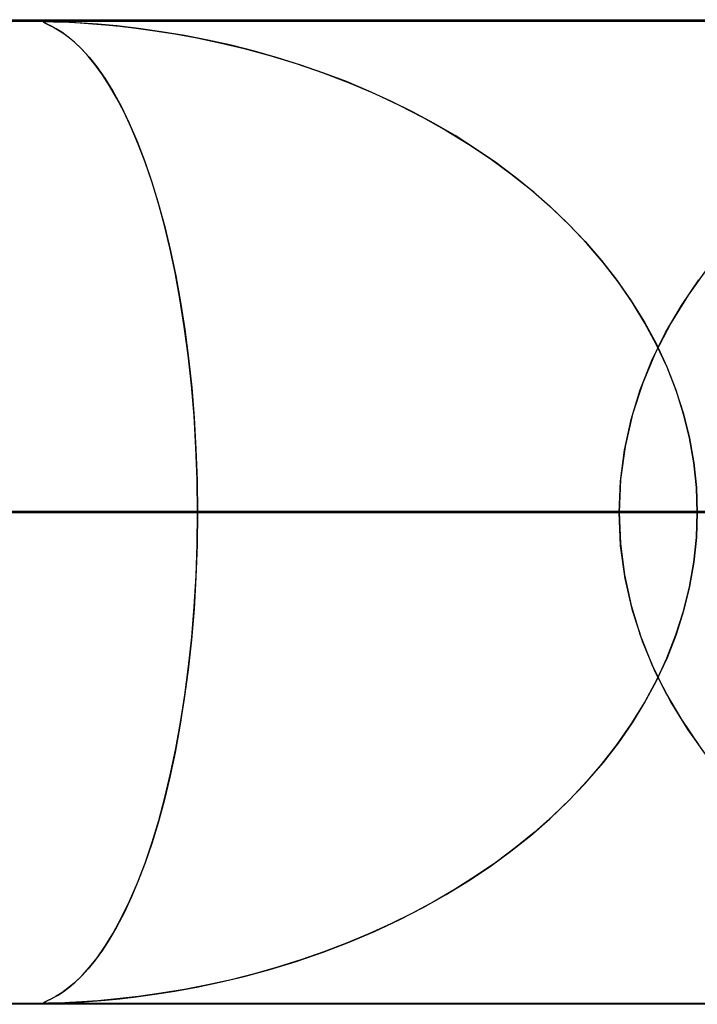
# Model space of a CAD drawing. Header units: millimetres. Extents: x -625 to 625, y -732 to 732.
# Tile 12 of 48: x -167.61 to -160.73, y 721.49 to 731.5. Entities that reach past the tile are written whole.
import ezdxf

# ---------------------------------------------------------------- set-up
doc = ezdxf.new("R2010")
doc.units = ezdxf.units.MM
doc.layers.add('HIDDEN', color=7, linetype='Continuous')
doc.layers.add('THICK', color=7, linetype='Continuous')

msp = doc.modelspace()

# ---------------------------------------------------------------- linework, layer by layer
at = {"layer": 'HIDDEN'}
for p, q in [((0, 731.49), (-501.5, 731.49)), ((0, 731.49), (-255.284, 731.49)), ((0, 731.49), (-255.284, 731.49)), ((0, 731.48), (-244.666, 731.48)), ((-167.366, 731.478), (-167.369, 731.474)), ((-167.369, 731.474), (-167.36, 731.467)), ((-167.368, 731.472), (-167.367, 731.477)), ((-167.354, 731.464), (-167.368, 731.472)), ((-167.367, 731.477), (-167.351, 731.479)), ((-167.349, 731.479), (-167.366, 731.478)), ((-167.36, 731.467), (-167.339, 731.457)), ((-167.327, 731.452), (-167.354, 731.464)), ((-167.351, 731.479), (-167.317, 731.48)), ((-167.317, 731.48), (-167.349, 731.479)), ((-167.339, 731.457), (-167.308, 731.442)), ((-167.289, 731.433), (-167.327, 731.452)), ((-167.27, 731.479), (-167.317, 731.48)), ((-167.317, 731.48), (-167.268, 731.479)), ((-167.308, 731.442), (-167.27, 731.423)), ((-167.242, 731.408), (-167.289, 731.433)), ((-167.202, 731.477), (-167.27, 731.479)), ((-167.268, 731.479), (-167.2, 731.477)), ((-167.108, 731.473), (-167.202, 731.477)), ((-167.2, 731.477), (-167.11, 731.474)), ((-167.11, 731.474), (-166.999, 731.467)), ((-166.98, 731.466), (-167.108, 731.473)), ((-166.999, 731.467), (-166.874, 731.459)), ((-166.818, 731.454), (-166.98, 731.466)), ((-166.874, 731.459), (-166.741, 731.448)), ((-166.625, 731.436), (-166.818, 731.454)), ((-166.741, 731.448), (-166.596, 731.433)), ((-166.407, 731.411), (-166.625, 731.436)), ((-166.596, 731.433), (-166.428, 731.414)), ((-167.27, 731.423), (-167.226, 731.398)), ((-167.185, 731.373), (-167.242, 731.408)), ((-167.226, 731.398), (-167.174, 731.365)), ((-167.123, 731.327), (-167.185, 731.373)), ((-167.174, 731.365), (-167.115, 731.322)), ((-166.428, 731.414), (-166.241, 731.388)), ((-166.174, 731.378), (-166.407, 731.411)), ((-166.241, 731.388), (-166.036, 731.356)), ((-165.938, 731.339), (-166.174, 731.378)), ((-166.036, 731.356), (-165.814, 731.316)), ((-165.701, 731.293), (-165.938, 731.339)), ((-167.056, 731.272), (-167.123, 731.327)), ((-167.115, 731.322), (-167.051, 731.267)), ((-166.988, 731.206), (-167.056, 731.272)), ((-167.051, 731.267), (-166.981, 731.2)), ((-165.814, 731.316), (-165.579, 731.266)), ((-165.464, 731.24), (-165.701, 731.293)), ((-165.579, 731.266), (-165.33, 731.207)), ((-165.227, 731.18), (-165.464, 731.24)), ((-166.917, 731.13), (-166.988, 731.206)), ((-166.981, 731.2), (-166.907, 731.118)), ((-165.33, 731.207), (-165.071, 731.136)), ((-164.991, 731.113), (-165.227, 731.18)), ((-165.071, 731.136), (-164.802, 731.054)), ((-166.846, 731.042), (-166.917, 731.13)), ((-166.907, 731.118), (-166.83, 731.021)), ((-166.773, 730.941), (-166.846, 731.042)), ((-164.756, 731.039), (-164.991, 731.113)), ((-164.802, 731.054), (-164.53, 730.961)), ((-164.523, 730.958), (-164.756, 731.039)), ((-166.83, 731.021), (-166.749, 730.906)), ((-166.699, 730.828), (-166.773, 730.941)), ((-164.53, 730.961), (-164.265, 730.859)), ((-164.293, 730.87), (-164.523, 730.958)), ((-166.749, 730.906), (-166.667, 730.773)), ((-164.065, 730.775), (-164.293, 730.87)), ((-164.265, 730.859), (-164.007, 730.75)), ((-166.626, 730.7), (-166.699, 730.828)), ((-166.667, 730.773), (-166.583, 730.62)), ((-163.84, 730.673), (-164.065, 730.775)), ((-164.007, 730.75), (-163.757, 730.632)), ((-166.552, 730.56), (-166.626, 730.7)), ((-163.619, 730.563), (-163.84, 730.673)), ((-163.757, 730.632), (-163.513, 730.507)), ((-166.583, 730.62), (-166.499, 730.448)), ((-166.48, 730.405), (-166.552, 730.56)), ((-163.401, 730.446), (-163.619, 730.563)), ((-166.499, 730.448), (-166.418, 730.26)), ((-163.513, 730.507), (-163.278, 730.375)), ((-163.188, 730.321), (-163.401, 730.446)), ((-166.408, 730.236), (-166.48, 730.405)), ((-163.278, 730.375), (-163.05, 730.235)), ((-166.418, 730.26), (-166.341, 730.06)), ((-166.339, 730.053), (-166.408, 730.236)), ((-162.979, 730.188), (-163.188, 730.321)), ((-163.05, 730.235), (-162.831, 730.088)), ((-162.775, 730.048), (-162.979, 730.188)), ((-166.341, 730.06), (-166.269, 729.849)), ((-166.271, 729.856), (-166.339, 730.053)), ((-162.831, 730.088), (-162.62, 729.934)), ((-162.576, 729.9), (-162.775, 730.048)), ((-162.62, 729.934), (-162.419, 729.773)), ((-166.207, 729.645), (-166.271, 729.856)), ((-166.269, 729.849), (-166.201, 729.626)), ((-162.383, 729.743), (-162.576, 729.9)), ((-162.419, 729.773), (-162.226, 729.605)), ((-162.197, 729.578), (-162.383, 729.743)), ((-166.146, 729.421), (-166.207, 729.645)), ((-166.201, 729.626), (-166.138, 729.393)), ((-162.226, 729.605), (-162.042, 729.429)), ((-162.018, 729.405), (-162.197, 729.578)), ((-166.088, 729.182), (-166.146, 729.421)), ((-166.138, 729.393), (-166.08, 729.149)), ((-162.042, 729.429), (-161.866, 729.245)), ((-161.847, 729.223), (-162.018, 729.405)), ((-161.866, 729.245), (-161.699, 729.052)), ((-166.034, 728.929), (-166.088, 729.182)), ((-166.08, 729.149), (-166.027, 728.895)), ((-161.684, 729.033), (-161.847, 729.223)), ((-161.699, 729.052), (-161.543, 728.851)), ((-161.531, 728.835), (-161.684, 729.033)), ((-165.984, 728.663), (-166.034, 728.929)), ((-160.624, 728.969), (-160.82, 728.698)), ((-166.027, 728.895), (-165.978, 728.628)), ((-161.543, 728.851), (-161.397, 728.642)), ((-161.389, 728.629), (-161.531, 728.835)), ((-160.888, 728.594), (-160.709, 728.856)), ((-165.94, 728.382), (-165.984, 728.663)), ((-161.397, 728.642), (-161.263, 728.425)), ((-161.258, 728.416), (-161.389, 728.629)), ((-160.82, 728.698), (-160.996, 728.414)), ((-165.978, 728.628), (-165.935, 728.35)), ((-161.048, 728.32), (-160.888, 728.594)), ((-165.901, 728.09), (-165.94, 728.382)), ((-165.935, 728.35), (-165.897, 728.06)), ((-161.263, 728.425), (-161.142, 728.201)), ((-161.139, 728.195), (-161.258, 728.416)), ((-160.996, 728.414), (-161.15, 728.116)), ((-161.187, 728.035), (-161.048, 728.32)), ((-161.142, 728.201), (-161.035, 727.97)), ((-161.033, 727.967), (-161.139, 728.195)), ((-165.868, 727.785), (-165.901, 728.09)), ((-165.897, 728.06), (-165.865, 727.76)), ((-161.305, 727.738), (-161.187, 728.035)), ((-161.15, 728.116), (-161.28, 727.807)), ((-161.035, 727.97), (-160.943, 727.734)), ((-160.942, 727.732), (-161.033, 727.967)), ((-165.841, 727.471), (-165.868, 727.785)), ((-165.865, 727.76), (-165.84, 727.451)), ((-161.398, 727.434), (-161.305, 727.738)), ((-161.28, 727.807), (-161.384, 727.488)), ((-160.943, 727.734), (-160.866, 727.493)), ((-160.865, 727.49), (-160.942, 727.732)), ((-165.822, 727.149), (-165.841, 727.471)), ((-165.84, 727.451), (-165.822, 727.135)), ((-161.466, 727.124), (-161.398, 727.434)), ((-161.384, 727.488), (-161.459, 727.16)), ((-160.866, 727.493), (-160.805, 727.246)), ((-160.805, 727.244), (-160.865, 727.49)), ((-160.805, 727.246), (-160.761, 726.996)), ((-160.761, 726.995), (-160.805, 727.244)), ((-165.81, 726.822), (-165.822, 727.149)), ((-165.822, 727.135), (-165.81, 726.815)), ((-161.459, 727.16), (-161.505, 726.827)), ((-161.507, 726.809), (-161.466, 727.124)), ((-160.761, 726.996), (-160.735, 726.743)), ((-160.735, 726.743), (-160.761, 726.995)), ((-165.807, 726.49), (-165.81, 726.822)), ((-165.81, 726.815), (-165.807, 726.49)), ((-161.505, 726.827), (-161.521, 726.49)), ((-161.521, 726.49), (-161.507, 726.809)), ((-160.726, 726.49), (-160.735, 726.743)), ((-160.735, 726.743), (-160.726, 726.49)), ((-161.521, 726.49), (-308.85, 726.49)), ((-308.85, 726.49), (-161.521, 726.49)), ((-298.868, 726.49), (-156.44, 726.49)), ((-156.44, 726.49), (-298.868, 726.49)), ((-148.628, 726.49), (-283.521, 726.49)), ((-283.521, 726.49), (-148.628, 726.49)), ((-273.539, 726.49), (-143.547, 726.49)), ((-143.547, 726.49), (-273.539, 726.49)), ((-135.734, 726.49), (-258.192, 726.49)), ((-258.192, 726.49), (-135.734, 726.49)), ((-248.21, 726.49), (-130.653, 726.49)), ((-130.653, 726.49), (-248.21, 726.49)), ((0, 726.49), (-243.161, 726.49)), ((-243.161, 726.49), (0, 726.49)), ((-238.081, 726.49), (0, 726.49)), ((0, 726.49), (-238.081, 726.49)), ((-122.84, 726.49), (-232.861, 726.49)), ((-232.861, 726.49), (-122.84, 726.49)), ((0, 726.49), (-230.269, 726.49)), ((-230.269, 726.49), (0, 726.49)), ((-225.189, 726.49), (0, 726.49)), ((0, 726.49), (-225.189, 726.49)), ((-222.879, 726.49), (-117.758, 726.49)), ((-117.758, 726.49), (-222.879, 726.49)), ((0, 726.49), (-217.377, 726.49)), ((-217.377, 726.49), (0, 726.49)), ((-212.296, 726.49), (0, 726.49)), ((0, 726.49), (-212.296, 726.49)), ((-109.945, 726.49), (-207.53, 726.49)), ((-207.53, 726.49), (-109.945, 726.49)), ((0, 726.49), (-204.484, 726.49)), ((-204.484, 726.49), (0, 726.49)), ((-199.404, 726.49), (0, 726.49)), ((0, 726.49), (-199.404, 726.49)), ((-197.547, 726.49), (-104.863, 726.49)), ((-104.863, 726.49), (-197.547, 726.49)), ((0, 726.49), (-191.592, 726.49)), ((-191.592, 726.49), (0, 726.49)), ((-186.511, 726.49), (0, 726.49)), ((0, 726.49), (-186.511, 726.49)), ((-97.049, 726.49), (-182.196, 726.49)), ((-182.196, 726.49), (-97.049, 726.49)), ((0, 726.49), (-178.699, 726.49)), ((-178.699, 726.49), (0, 726.49)), ((-173.619, 726.49), (0, 726.49)), ((0, 726.49), (-173.619, 726.49)), ((-173.619, 726.49), (-165.807, 726.49)), ((-165.807, 726.49), (-173.619, 726.49)), ((-172.212, 726.49), (-91.967, 726.49)), ((-91.967, 726.49), (-172.212, 726.49)), ((-156.86, 726.49), (-172.212, 726.49)), ((-172.212, 726.49), (-156.86, 726.49)), ((-161.521, 726.49), (-169.333, 726.49)), ((-169.333, 726.49), (-161.521, 726.49)), ((-165.807, 726.49), (-165.81, 726.158)), ((-165.81, 726.166), (-165.807, 726.49)), ((0, 726.49), (-165.807, 726.49)), ((-165.807, 726.49), (0, 726.49)), ((-161.505, 726.153), (-161.521, 726.49)), ((-161.521, 726.49), (-161.507, 726.171)), ((-160.735, 726.237), (-160.726, 726.49)), ((-160.726, 726.49), (-160.735, 726.237)), ((-160.761, 725.984), (-160.735, 726.237)), ((-160.735, 726.237), (-160.761, 725.985)), ((-165.81, 726.158), (-165.822, 725.831)), ((-165.821, 725.846), (-165.81, 726.166)), ((-161.507, 726.171), (-161.466, 725.856)), ((-161.459, 725.82), (-161.505, 726.153)), ((-160.761, 725.985), (-160.805, 725.736)), ((-160.805, 725.734), (-160.761, 725.984)), ((-165.822, 725.831), (-165.841, 725.509)), ((-165.84, 725.531), (-165.821, 725.846)), ((-161.466, 725.856), (-161.398, 725.546)), ((-161.384, 725.492), (-161.459, 725.82)), ((-160.866, 725.487), (-160.805, 725.734)), ((-160.805, 725.736), (-160.865, 725.49)), ((-165.865, 725.223), (-165.84, 725.531)), ((-161.398, 725.546), (-161.305, 725.242)), ((-165.841, 725.509), (-165.868, 725.195)), ((-161.28, 725.173), (-161.384, 725.492)), ((-160.943, 725.246), (-160.866, 725.487)), ((-160.865, 725.49), (-160.942, 725.248)), ((-161.305, 725.242), (-161.188, 724.945)), ((-161.035, 725.01), (-160.943, 725.246)), ((-160.942, 725.248), (-161.033, 725.013)), ((-165.868, 725.195), (-165.901, 724.89)), ((-165.897, 724.923), (-165.865, 725.223)), ((-161.15, 724.864), (-161.28, 725.173)), ((-161.188, 724.945), (-161.048, 724.66)), ((-161.142, 724.779), (-161.035, 725.01)), ((-161.033, 725.013), (-161.139, 724.785)), ((-165.901, 724.89), (-165.94, 724.598)), ((-165.934, 724.633), (-165.897, 724.923)), ((-160.996, 724.566), (-161.15, 724.864)), ((-161.263, 724.555), (-161.142, 724.779)), ((-161.139, 724.785), (-161.258, 724.564)), ((-165.978, 724.356), (-165.934, 724.633)), ((-161.048, 724.66), (-160.888, 724.386)), ((-165.94, 724.598), (-165.984, 724.317)), ((-161.397, 724.338), (-161.263, 724.555)), ((-161.258, 724.564), (-161.389, 724.351)), ((-160.82, 724.282), (-160.996, 724.566)), ((-166.026, 724.09), (-165.978, 724.356)), ((-161.543, 724.129), (-161.397, 724.338)), ((-161.389, 724.351), (-161.531, 724.145)), ((-160.888, 724.386), (-160.71, 724.124)), ((-165.984, 724.317), (-166.034, 724.051)), ((-160.624, 724.011), (-160.82, 724.282)), ((-161.699, 723.928), (-161.543, 724.129)), ((-161.531, 724.145), (-161.684, 723.947)), ((-166.034, 724.051), (-166.088, 723.798)), ((-166.079, 723.836), (-166.026, 724.09)), ((-161.866, 723.735), (-161.699, 723.928)), ((-161.684, 723.947), (-161.847, 723.757)), ((-166.137, 723.592), (-166.079, 723.836)), ((-166.088, 723.798), (-166.146, 723.559)), ((-162.042, 723.551), (-161.866, 723.735)), ((-161.847, 723.757), (-162.018, 723.575)), ((-166.146, 723.559), (-166.207, 723.335)), ((-166.2, 723.359), (-166.137, 723.592)), ((-162.226, 723.375), (-162.042, 723.551)), ((-162.018, 723.575), (-162.197, 723.402)), ((-166.207, 723.335), (-166.271, 723.124)), ((-166.267, 723.137), (-166.2, 723.359)), ((-162.419, 723.207), (-162.226, 723.375)), ((-162.197, 723.402), (-162.383, 723.237)), ((-162.383, 723.237), (-162.576, 723.08)), ((-166.339, 722.926), (-166.267, 723.137)), ((-166.271, 723.124), (-166.339, 722.927)), ((-162.62, 723.046), (-162.419, 723.207)), ((-162.831, 722.892), (-162.62, 723.046)), ((-162.576, 723.08), (-162.775, 722.932)), ((-166.416, 722.726), (-166.339, 722.926)), ((-166.339, 722.927), (-166.408, 722.744)), ((-162.775, 722.932), (-162.979, 722.792)), ((-163.05, 722.745), (-162.831, 722.892)), ((-166.496, 722.538), (-166.416, 722.726)), ((-166.408, 722.744), (-166.48, 722.575)), ((-163.278, 722.605), (-163.05, 722.745)), ((-162.979, 722.792), (-163.188, 722.659)), ((-163.188, 722.659), (-163.401, 722.534)), ((-166.58, 722.365), (-166.496, 722.538)), ((-166.48, 722.575), (-166.552, 722.42)), ((-163.401, 722.534), (-163.619, 722.417)), ((-163.513, 722.473), (-163.278, 722.605)), ((-163.757, 722.348), (-163.513, 722.473)), ((-166.664, 722.212), (-166.58, 722.365)), ((-166.552, 722.42), (-166.626, 722.28)), ((-164.007, 722.23), (-163.757, 722.348)), ((-163.619, 722.417), (-163.84, 722.307)), ((-166.626, 722.28), (-166.699, 722.153)), ((-164.265, 722.121), (-164.007, 722.23)), ((-163.84, 722.307), (-164.065, 722.205)), ((-166.699, 722.153), (-166.773, 722.039)), ((-166.746, 722.079), (-166.664, 722.212)), ((-164.065, 722.205), (-164.293, 722.11)), ((-166.773, 722.039), (-166.846, 721.938)), ((-166.827, 721.964), (-166.746, 722.079)), ((-164.53, 722.019), (-164.265, 722.121)), ((-164.293, 722.11), (-164.523, 722.022)), ((-166.846, 721.938), (-166.917, 721.85)), ((-166.904, 721.866), (-166.827, 721.964)), ((-165.071, 721.844), (-164.802, 721.926)), ((-164.756, 721.941), (-164.991, 721.867)), ((-164.802, 721.926), (-164.53, 722.019)), ((-164.523, 722.022), (-164.756, 721.941)), ((-166.917, 721.85), (-166.988, 721.774)), ((-166.978, 721.784), (-166.904, 721.866)), ((-165.33, 721.773), (-165.071, 721.844)), ((-164.991, 721.867), (-165.227, 721.8)), ((-166.988, 721.774), (-167.056, 721.708)), ((-167.048, 721.716), (-166.978, 721.784)), ((-165.464, 721.74), (-165.701, 721.687)), ((-165.579, 721.714), (-165.33, 721.773)), ((-165.227, 721.8), (-165.464, 721.74)), ((-167.123, 721.653), (-167.185, 721.607)), ((-167.171, 721.617), (-167.113, 721.661)), ((-167.056, 721.708), (-167.123, 721.653)), ((-167.113, 721.661), (-167.048, 721.716)), ((-166.241, 721.592), (-166.036, 721.624)), ((-165.938, 721.641), (-166.174, 721.602)), ((-166.036, 721.624), (-165.814, 721.664)), ((-165.701, 721.687), (-165.938, 721.641)), ((-165.814, 721.664), (-165.579, 721.714)), ((-167.359, 721.513), (-167.337, 721.524)), ((-167.327, 721.528), (-167.354, 721.516)), ((-167.337, 721.524), (-167.306, 721.539)), ((-167.289, 721.547), (-167.327, 721.528)), ((-167.306, 721.539), (-167.268, 721.558)), ((-167.242, 721.572), (-167.289, 721.547)), ((-167.268, 721.558), (-167.223, 721.583)), ((-167.185, 721.607), (-167.242, 721.572)), ((-167.223, 721.583), (-167.171, 721.617)), ((-166.818, 721.526), (-166.98, 721.514)), ((-166.874, 721.521), (-166.741, 721.532)), ((-166.625, 721.544), (-166.818, 721.526)), ((-166.741, 721.532), (-166.596, 721.547)), ((-166.407, 721.569), (-166.625, 721.544)), ((-166.596, 721.547), (-166.428, 721.566)), ((-166.428, 721.566), (-166.241, 721.592)), ((-166.174, 721.602), (-166.407, 721.569)), ((0, 721.49), (-501.5, 721.49)), ((-303.9, 721.5), (-154.97, 721.5)), ((-278.575, 721.5), (-142.078, 721.5)), ((0, 721.49), (-255.284, 721.49)), ((0, 721.49), (-255.284, 721.49)), ((-253.25, 721.5), (-129.186, 721.5)), ((-244.666, 721.5), (0, 721.5)), ((-227.925, 721.5), (-116.295, 721.5)), ((-202.6, 721.5), (-103.404, 721.5)), ((-177.275, 721.5), (-90.512, 721.5)), ((-167.369, 721.507), (-167.359, 721.513)), ((-167.367, 721.503), (-167.369, 721.507)), ((-167.354, 721.516), (-167.368, 721.508)), ((-167.368, 721.508), (-167.367, 721.503)), ((-167.367, 721.503), (-167.351, 721.501)), ((-167.351, 721.501), (-167.367, 721.503)), ((-167.351, 721.501), (-167.317, 721.5)), ((-167.326, 721.5), (-167.328, 721.5)), ((-167.324, 721.5), (-167.326, 721.5)), ((-167.322, 721.5), (-167.324, 721.5)), ((-167.321, 721.5), (-167.322, 721.5)), ((-167.319, 721.5), (-167.321, 721.5)), ((-167.317, 721.5), (-167.319, 721.5)), ((-167.317, 721.5), (-167.268, 721.501)), ((-167.27, 721.5), (-167.317, 721.5)), ((-167.202, 721.503), (-167.27, 721.5)), ((-167.268, 721.501), (-167.2, 721.503)), ((-167.108, 721.507), (-167.202, 721.503)), ((-167.2, 721.503), (-167.11, 721.507)), ((-167.11, 721.507), (-166.999, 721.513)), ((-166.98, 721.514), (-167.108, 721.507)), ((-166.999, 721.513), (-166.874, 721.521))]:
    msp.add_line(p, q, dxfattribs=at)
at = {"layer": 'THICK'}
for p, q in [((-556.5, 731.5), (0, 731.5)), ((0, 726.5), (-556.5, 726.5))]:
    msp.add_line(p, q, dxfattribs=at)

doc.saveas('drawing.dxf')
